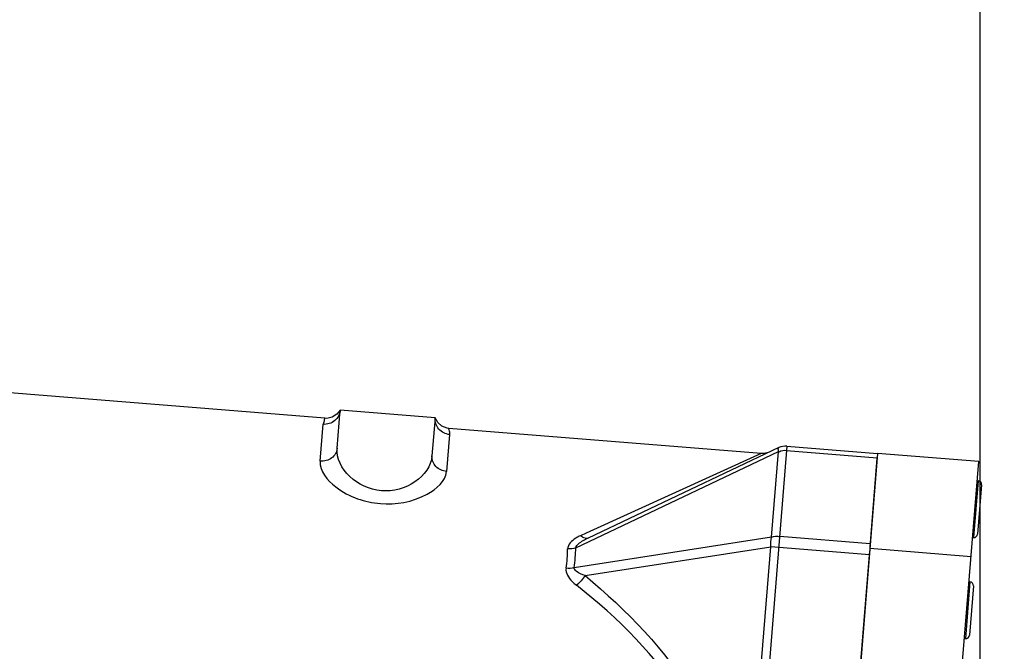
# Model space of a CAD drawing. Header units: millimetres. Extents: x 0 to 14268, y 0 to 10092.
# Tile 91 of 122: x 7218 to 7529, y 6087 to 6286. Entities that reach past the tile are written whole.
import ezdxf

# ---------------------------------------------------------------- set-up
doc = ezdxf.new("R2010")
doc.units = ezdxf.units.MM
doc.header["$LTSCALE"] = 784.74
doc.linetypes.add('CENTER', pattern=[0.6, 0.375, -0.075, 0.075, -0.075])
doc.layers.get('0').update_dxf_attribs({"linetype": 'CONTINUOUS'})
for name, color, linetype in [('204101000060_DXF_AXIS', 7, 'CONTINUOUS'), ('304103000043DXF_CONTINUOUS_LINE', 7, 'CONTINUOUS'), ('304103000190DXF_CONTINUOUS_LINE', 7, 'CONTINUOUS'), ('304104000364DXF_CONTINUOUS_LINE', 7, 'CONTINUOUS'), ('501023000031DXF_CONTINUOUS_LINE', 7, 'CONTINUOUS'), ('运动范围-新_DXF_BALLOON', 7, 'CONTINUOUS'), ('运动范围-新_DXF_DIMENSION', 7, 'CONTINUOUS')]:
    doc.layers.add(name, color=color, linetype=linetype)
doc.styles.get("Standard").update_dxf_attribs({"font": 'txt', "width": 0.7})
doc.dimstyles.new('DIMSTYLE_10', dxfattribs={"dimtxt": 108, "dimasz": 72, "dimexe": 1, "dimexo": 0, "dimgap": 2.25, "dimtad": 0, "dimtih": 1, "dimtoh": 1, "dimdec": 1, "dimdsep": 46, "dimtxsty": 'Standard', "dimblk": '_FILLED', "dimblk1": '_FILLED', "dimblk2": '_FILLED', "dimcen": 0.09, "dimclrt": 5, "dimazin": 2, "dimtp": 1.2, "dimtm": 1.2, "dimtfac": 1, "dimtdec": 0, "dimtofl": 0, "dimtmove": 0, "dimatfit": 3, "dimldrblk": '_FILLED', "dimfxl": 0, "dimtolj": 1, "dimarcsym": 0})
doc.dimstyles.new('DIMSTYLE_12', dxfattribs={"dimtxt": 108, "dimasz": 72, "dimexe": 1, "dimexo": 0, "dimgap": 2.25, "dimtad": 0, "dimtih": 1, "dimtoh": 1, "dimdec": 1, "dimdsep": 46, "dimtxsty": 'Standard', "dimblk": '_FILLED', "dimblk1": '_FILLED', "dimblk2": '_FILLED', "dimcen": 0.09, "dimclrt": 5, "dimazin": 2, "dimtp": 0.5, "dimtm": 0.5, "dimtfac": 1, "dimtdec": 0, "dimtofl": 0, "dimtmove": 0, "dimatfit": 3, "dimldrblk": '_FILLED', "dimfxl": 0, "dimtolj": 1, "dimarcsym": 0})
doc.dimstyles.new('DIMSTYLE_13', dxfattribs={"dimtxt": 108, "dimasz": 72, "dimexe": 1, "dimexo": 0, "dimgap": 2.25, "dimtad": 0, "dimtih": 1, "dimtoh": 1, "dimdec": 1, "dimdsep": 46, "dimtxsty": 'Standard', "dimblk": '_FILLED', "dimblk1": '_FILLED', "dimblk2": '_FILLED', "dimcen": 0.09, "dimclrt": 5, "dimazin": 2, "dimtp": 2, "dimtm": 2, "dimtfac": 1, "dimtdec": 0, "dimtofl": 0, "dimtmove": 0, "dimatfit": 3, "dimldrblk": '_FILLED', "dimfxl": 0, "dimtolj": 1, "dimarcsym": 0})
doc.dimstyles.new('DIMSTYLE_4', dxfattribs={"dimtxt": 108, "dimasz": 72, "dimexe": 1, "dimexo": 0, "dimgap": 2.25, "dimtad": 1, "dimdec": 0, "dimdsep": 46, "dimtxsty": 'Standard', "dimblk": '_FILLED', "dimblk1": '_FILLED', "dimblk2": '_FILLED', "dimcen": 0.09, "dimclrt": 5, "dimazin": 2, "dimtp": 0.5, "dimtm": 0.5, "dimtfac": 1, "dimtdec": 0, "dimtofl": 0, "dimtmove": 0, "dimatfit": 3, "dimldrblk": '_FILLED', "dimfxl": 0, "dimtolj": 1, "dimarcsym": 0})
doc.dimstyles.new('DIMSTYLE_8', dxfattribs={"dimtxt": 108, "dimasz": 72, "dimexe": 1, "dimexo": 0, "dimgap": 2.25, "dimtad": 0, "dimtih": 1, "dimtoh": 1, "dimdsep": 46, "dimtxsty": 'Standard', "dimblk": '_FILLED', "dimblk1": '_FILLED', "dimblk2": '_FILLED', "dimcen": 0.09, "dimclrt": 5, "dimazin": 2, "dimtp": 0.1, "dimtm": 0.1, "dimtfac": 1, "dimtofl": 0, "dimtmove": 0, "dimatfit": 3, "dimldrblk": '_FILLED', "dimfxl": 0, "dimtolj": 1, "dimarcsym": 0})
doc.dimstyles.new('DIMSTYLE_9', dxfattribs={"dimtxt": 108, "dimasz": 72, "dimexe": 1, "dimexo": 0, "dimgap": 2.25, "dimtad": 1, "dimdec": 1, "dimdsep": 46, "dimtxsty": 'Standard', "dimblk": '_FILLED', "dimblk1": '_FILLED', "dimblk2": '_FILLED', "dimcen": 0.09, "dimclrt": 5, "dimazin": 2, "dimtp": 2, "dimtm": 2, "dimtfac": 1, "dimtdec": 1, "dimtofl": 0, "dimtmove": 0, "dimatfit": 3, "dimldrblk": '_FILLED', "dimfxl": 0, "dimtolj": 1, "dimarcsym": 0})

# ---------------------------------------------------------------- blocks, each defined once
blk = doc.blocks.new('_FILLED')
at = {"color": 0, "linetype": 'ByBlock'}
blk.add_solid([(0, 0), (-1, 0.1667), (-1, -0.1667)], dxfattribs=at)
blk = doc.blocks.new('*D5')
at = {"layer": '运动范围-新_DXF_DIMENSION', "color": 2, "linetype": 'Continuous', "transparency": 16777216}
for p, q in [((7521.38, 6158.67), (7521.38, 7600.71)), ((7871.38, 7191.4), (7871.38, 7600.71)), ((7521.38, 7588.71), (7696.38, 7588.71)), ((7871.38, 7588.71), (7696.38, 7588.71))]:
    blk.add_line(p, q, dxfattribs=at)
at = {"layer": '运动范围-新_DXF_DIMENSION', "color": 2, "linetype": 'Continuous', "transparency": 16777216, "xscale": 72, "yscale": 72, "zscale": 72, "rotation": 180}
blk.add_blockref('_FILLED', (7521.38, 7588.71), dxfattribs=at)
at = {"layer": '运动范围-新_DXF_DIMENSION', "color": 2, "linetype": 'Continuous', "transparency": 16777216, "xscale": 72, "yscale": 72, "zscale": 72}
blk.add_blockref('_FILLED', (7871.38, 7588.71), dxfattribs=at)
blk = doc.blocks.new('*D12')
at = {"layer": '运动范围-新_DXF_DIMENSION', "color": 2, "linetype": 'Continuous', "transparency": 16777216}
blk.add_line((7521.38, 6158.67), (7521.38, 8522.93), dxfattribs=at)
blk = doc.blocks.new('*D16')
at = {"layer": '运动范围-新_DXF_DIMENSION', "color": 2, "linetype": 'Continuous', "transparency": 16777216}
for p, q in [((5791.12, 6750.46), (5791.12, 3978.82)), ((10204.82, 6139.27), (10204.82, 3978.82)), ((5791.12, 3990.82), (7997.97, 3990.82)), ((10204.82, 3990.82), (7997.97, 3990.82))]:
    blk.add_line(p, q, dxfattribs=at)
at = {"layer": '运动范围-新_DXF_DIMENSION', "color": 2, "linetype": 'Continuous', "transparency": 16777216, "xscale": 72, "yscale": 72, "zscale": 72, "rotation": 180}
blk.add_blockref('_FILLED', (5791.12, 3990.82), dxfattribs=at)
at = {"layer": '运动范围-新_DXF_DIMENSION', "color": 2, "linetype": 'Continuous', "transparency": 16777216, "xscale": 72, "yscale": 72, "zscale": 72}
blk.add_blockref('_FILLED', (10204.82, 3990.82), dxfattribs=at)
blk = doc.blocks.new('*D20')
at = {"layer": '运动范围-新_DXF_BALLOON', "color": 2, "linetype": 'Continuous', "transparency": 16777216}
blk.add_line((7686.9, 7798.57), (7686.9, 8522.93), dxfattribs=at)
blk = doc.blocks.new('*D23')
at = {"layer": '运动范围-新_DXF_BALLOON', "color": 2, "linetype": 'Continuous', "transparency": 16777216}
for p, q in [((10479.76, 8135.13), (10479.76, 8522.93)), ((10204.82, 7896.92), (10479.76, 8135.13)), ((10204.82, 6139.27), (10204.82, 7896.92))]:
    blk.add_line(p, q, dxfattribs=at)
blk = doc.blocks.new('*D26')
at = {"layer": '运动范围-新_DXF_BALLOON', "color": 2, "linetype": 'Continuous', "transparency": 16777216}
blk.add_line((7871.38, 8378.8), (5369.54, 8378.8), dxfattribs=at)
blk = doc.blocks.new('*D34')
at = {"layer": '运动范围-新_DXF_BALLOON', "color": 2, "linetype": 'Continuous', "transparency": 16777216}
blk.add_line((5791.12, 6750.46), (5791.12, 4695.09), dxfattribs=at)

msp = doc.modelspace()

# ---------------------------------------------------------------- linework, layer by layer
at = {"color": 2, "linetype": 'Continuous'}
for radius, start, end in [(2335.402, 2.352729, 142.647271), (1764.838, 96.000281, 183.999719)]:
    msp.add_arc((7871.383, 6043.397), radius, start, end, dxfattribs=at)
at = {"layer": '204101000060_DXF_AXIS', "color": 7, "linetype": 'CENTER'}
msp.add_line((7521.383, 5419.354), (7521.383, 6158.668), dxfattribs=at)
at = {"layer": '304103000043DXF_CONTINUOUS_LINE', "color": 7, "linetype": 'Continuous'}
for p, q in [((7314.747, 6160.099), (7004.925, 6185.173)), ((7318.578, 6150.634), (7319.556, 6162.719)), ((7349.459, 6160.299), (7319.556, 6162.719)), ((7349.459, 6160.299), (7348.481, 6148.214)), ((7452.344, 6148.963), (7353.784, 6156.939)), ((7460.436, 6151.318), (7489.002, 6149.006)), ((7457.89, 6150.852), (7397.742, 6122.326)), ((7486.617, 6119.531), (7488.884, 6147.546)), ((7470.108, 5915.546), (7486.52, 6118.329))]:
    msp.add_line(p, q, dxfattribs=at)
at = {"layer": '304103000043DXF_CONTINUOUS_LINE', "color": 9, "linetype": 'Continuous'}
for p, q in [((7313.234, 6146.577), (7314.175, 6158.213)), ((7354.045, 6154.986), (7353.103, 6143.351)), ((7460.436, 6151.318), (7439.81, 5896.464)), ((7393.808, 6119.245), (7457.787, 6149.588)), ((7452.344, 6148.963), (7397.057, 6123.834)), ((7455.604, 6122.605), (7457.787, 6149.588)), ((7488.884, 6147.546), (7460.317, 6149.858)), ((7397.086, 6123.847), (7395.291, 6123.032)), ((7455.604, 6122.605), (7393.297, 6112.934)), ((7458.134, 6122.875), (7486.7, 6120.563)), ((7396.782, 6110.461), (7455.357, 6119.553)), ((7439.154, 5919.35), (7455.357, 6119.553)), ((7486.415, 6117.039), (7455.357, 6119.553))]:
    msp.add_line(p, q, dxfattribs=at)
at = {"layer": '304103000043DXF_CONTINUOUS_LINE', "color": 7, "linetype": 'Continuous'}
for points in [[(7319.556, 6162.719), (7318.489, 6161.361), (7317.004, 6160.439), (7315.296, 6160.085), (7314.747, 6160.099)], [(7353.784, 6156.939), (7353.24, 6157.014), (7351.611, 6157.638), (7350.294, 6158.787), (7349.459, 6160.299)], [(7454.889, 6149.429), (7453.203, 6148.967), (7452.344, 6148.963)]]:
    msp.add_lwpolyline(points, dxfattribs=at)
msp.add_arc((7460.032, 6146.334), 5, 85.37307, 115.37307, dxfattribs=at)
at = {"layer": '304103000043DXF_CONTINUOUS_LINE', "color": 9, "linetype": 'Continuous'}
for centre, radius, start, end in [((7356.933, 6118.653), 34.337, 355.33595, 0.34307), ((7356.778, 6119.142), 37.03, 355.33674, 0.15896), ((7353.348, 6118.949), 37.934, 350.64456, 355.33072), ((7352.917, 6119.46), 40.904, 350.81969, 355.33258)]:
    msp.add_arc(centre, radius, start, end, dxfattribs=at)
for points, knots in [([(7319.556, 6162.719), (7319.455, 6161.464), (7318.161, 6158.927), (7315.444, 6158.11), (7314.175, 6158.213)], [0, 0, 0, 0, 0.4973521, 1, 1, 1, 1]), ([(7354.045, 6154.986), (7352.776, 6155.078), (7350.227, 6156.337), (7349.357, 6159.044), (7349.459, 6160.299)], [0, 0, 0, 0, 0.5026212, 1, 1, 1, 1]), ([(7314.747, 6160.099), (7314.575, 6160.113), (7314.492, 6159.123), (7314.239, 6158.696), (7314.175, 6158.213)], [0, 0, 0, 0, 0.2616575, 1, 1, 1, 1]), ([(7354.045, 6154.986), (7354.084, 6155.472), (7354.137, 6156.158), (7353.768, 6156.768), (7353.784, 6156.939)], [0, 0, 0, 0, 0.7384884, 1, 1, 1, 1]), ([(7318.578, 6150.634), (7318.485, 6149.476), (7317.086, 6147.102), (7314.486, 6146.476), (7313.234, 6146.577)], [0, 0, 0, 0, 0.480435, 1, 1, 1, 1]), ([(7348.481, 6148.214), (7347.96, 6141.779), (7332.073, 6131.431), (7318.058, 6144.199), (7318.578, 6150.634)], [0, 0, 0, 0, 0.4999999, 1, 1, 1, 1]), ([(7353.103, 6143.351), (7351.851, 6143.452), (7349.386, 6144.488), (7348.387, 6147.056), (7348.481, 6148.214)], [0, 0, 0, 0, 0.5195645, 1, 1, 1, 1]), ([(7457.787, 6149.588), (7457.756, 6149.748), (7457.701, 6150.133), (7457.649, 6150.738), (7457.89, 6150.852)], [0, 0, 0, 0, 0.3808416, 1, 1, 1, 1]), ([(7313.234, 6146.577), (7312.979, 6143.432), (7319.393, 6136.114), (7332.127, 6132.062), (7345.345, 6134.017), (7352.849, 6140.206), (7353.103, 6143.351)], [0, 0, 0, 0, 0.1932805, 0.5000912, 0.8067559, 1, 1, 1, 1]), ([(7395.291, 6123.032), (7394.781, 6122.8), (7393.08, 6121.946), (7391.259, 6120.27), (7391.269, 6118.859)], [0, 0, 0, 0, 0.2840882, 1, 1, 1, 1]), ([(7397.741, 6122.326), (7397.196, 6122.068), (7396.177, 6122.345), (7395.496, 6122.858), (7395.291, 6123.032)], [0, 0, 0, 0, 0.6912745, 1, 1, 1, 1]), ([(7393.808, 6119.245), (7393.888, 6119.744), (7395.204, 6121.066), (7396.667, 6121.816), (7397.742, 6122.326)], [0, 0, 0, 0, 0.298279, 1, 1, 1, 1]), ([(7390.777, 6112.783), (7390.53, 6111.275), (7392.002, 6109.154), (7393.566, 6107.816), (7394.03, 6107.453)], [0, 0, 0, 0, 0.7215784, 1, 1, 1, 1]), ([(7396.782, 6110.461), (7395.801, 6110.806), (7394.452, 6111.27), (7393.299, 6112.506), (7393.297, 6112.934)], [0, 0, 0, 0, 0.7083327, 1, 1, 1, 1]), ([(7396.782, 6110.461), (7409.959, 6099.465), (7434.93, 6074.096), (7446.272, 6037.598), (7444.389, 6019.683)], [0, 0, 0, 0, 0.4879084, 1, 1, 1, 1]), ([(7441.897, 6019.885), (7442.627, 6028.847), (7440.585, 6046.958), (7425.688, 6078.51), (7407.226, 6097.123), (7394.03, 6107.453)], [0, 0, 0, 0, 0.2605975, 0.5143164, 1, 1, 1, 1])]:
    msp.add_open_spline(points, degree=3, knots=knots, dxfattribs=at)
for points in [[(7460.317, 6149.858), (7459.534, 6149.921), (7458.582, 6149.987), (7457.993, 6149.467)], [(7455.604, 6122.605), (7456.361, 6122.845), (7457.264, 6123.037), (7457.986, 6122.705)], [(7455.357, 6119.553), (7455.258, 6120.569), (7455.295, 6121.632), (7455.604, 6122.605)], [(7393.808, 6119.245), (7393.005, 6118.949), (7392.124, 6118.824), (7391.269, 6118.859)], [(7393.297, 6112.934), (7392.484, 6112.718), (7391.612, 6112.68), (7390.777, 6112.783)], [(7396.782, 6110.461), (7396.065, 6109.307), (7395.132, 6108.249), (7394.03, 6107.453)]]:
    msp.add_open_spline(points, degree=3, dxfattribs=at)
at = {"layer": '304103000190DXF_CONTINUOUS_LINE', "color": 7, "linetype": 'Continuous'}
msp.add_arc((7380.059, 6442.529), 400, 289.66051, 306.41558, dxfattribs=at)
at = {"layer": '304103000190DXF_CONTINUOUS_LINE', "color": 9, "linetype": 'Continuous'}
msp.add_arc((7380.059, 6442.529), 405, 289.5188, 306.41558, dxfattribs=at)
at = {"layer": '304104000364DXF_CONTINUOUS_LINE', "color": 7, "linetype": 'Continuous'}
for p, q in [((7489.002, 6149.006), (7467.625, 5884.869)), ((7520.898, 6146.424), (7489.002, 6149.006)), ((7499.521, 5882.288), (7520.898, 6146.424)), ((7486.582, 6119.104), (7518.478, 6116.522))]:
    msp.add_line(p, q, dxfattribs=at)
at = {"layer": '501023000031DXF_CONTINUOUS_LINE', "color": 9, "linetype": 'Continuous'}
for p, q in [((7520.713, 6140.42), (7519.261, 6122.478)), ((7518.132, 6108.524), (7516.68, 6090.583))]:
    msp.add_line(p, q, dxfattribs=at)
at = {"layer": '501023000031DXF_CONTINUOUS_LINE', "color": 7, "linetype": 'Continuous'}
for p, q in [((7520.414, 6140.444), (7520.713, 6140.42)), ((7521.812, 6139.127), (7520.554, 6123.578)), ((7518.962, 6122.503), (7519.261, 6122.478)), ((7517.833, 6108.548), (7518.132, 6108.524)), ((7519.231, 6107.231), (7517.973, 6091.682)), ((7516.381, 6090.607), (7516.68, 6090.583))]:
    msp.add_line(p, q, dxfattribs=at)
for centre, start, end in [((7520.616, 6139.224), 355.37307, 85.37307), ((7519.358, 6123.675), 265.37307, 355.37307), ((7518.035, 6107.328), 355.37307, 85.37307), ((7516.777, 6091.779), 265.37307, 355.37307)]:
    msp.add_arc(centre, 1.2, start, end, dxfattribs=at)

# ---------------------------------------------------------------- dimensions: what is measured, and where the dimension line sits
at = {"layer": '运动范围-新_DXF_BALLOON', "color": 2, "linetype": 'Continuous'}
for feature_location, offset, dtype, origin, dimstyle, picture, middle in [((7686.898, 7798.566), (0, 724.363), 1, (7521.383, 6158.668), 'DIMSTYLE_12', '*D20', (7659.898, 8576.929)), ((10204.816, 6139.268), (274.945, 2383.661), 1, (7521.383, 6139.268), 'DIMSTYLE_13', '*D23', (10452.761, 8576.929)), ((7871.383, 8378.798), (-2501.841, 0), 0, (7871.383, 5425.897), 'DIMSTYLE_13', '*D26', (4861.942, 8405.798)), ((5791.115, 6750.463), (0, -2055.374), 1, (7521.383, 6750.463), 'DIMSTYLE_10', '*D34', (5764.115, 4187.489))]:
    dim = msp.add_ordinate_dim(feature_location=feature_location, offset=offset, dtype=dtype, origin=origin, dimstyle=dimstyle, dxfattribs=at)
    dim.commit()
    dim.dimension.update_dxf_attribs({"geometry": picture, "text_midpoint": middle})
at = {"layer": '运动范围-新_DXF_DIMENSION', "color": 2, "linetype": 'Continuous'}
dim = msp.add_ordinate_dim(feature_location=(7521.382866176, 6158.667756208), offset=(0, 2364.26089052), dtype=1, origin=(7521.382866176, 6158.667756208), dimstyle='DIMSTYLE_8', override={"dimgap": 26.999892, "dimtad": 1, "dimtih": 0, "dimtoh": 0}, dxfattribs=at)
dim.commit()
dim.dimension.update_dxf_attribs({"geometry": '*D12', "text_midpoint": (7494.382866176, 8576.928646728)})
dim = msp.add_linear_dim(base=(7521.383, 7588.708), p1=(7871.383, 7191.397), p2=(7521.383, 6158.668), angle=180, dimstyle='DIMSTYLE_4', dxfattribs=at)
dim.commit()
dim.dimension.update_dxf_attribs({"geometry": '*D5', "text_midpoint": (7582.983, 7588.708), "dimtype": 160})
dim = msp.add_linear_dim(base=(10204.816, 3990.825), p1=(5791.115, 6750.463), p2=(10204.816, 6139.268), dimstyle='DIMSTYLE_9', dxfattribs=at)
dim.commit()
dim.dimension.update_dxf_attribs({"geometry": '*D16', "text_midpoint": (7771.166, 3990.825), "dimtype": 160})

doc.saveas('drawing.dxf')
